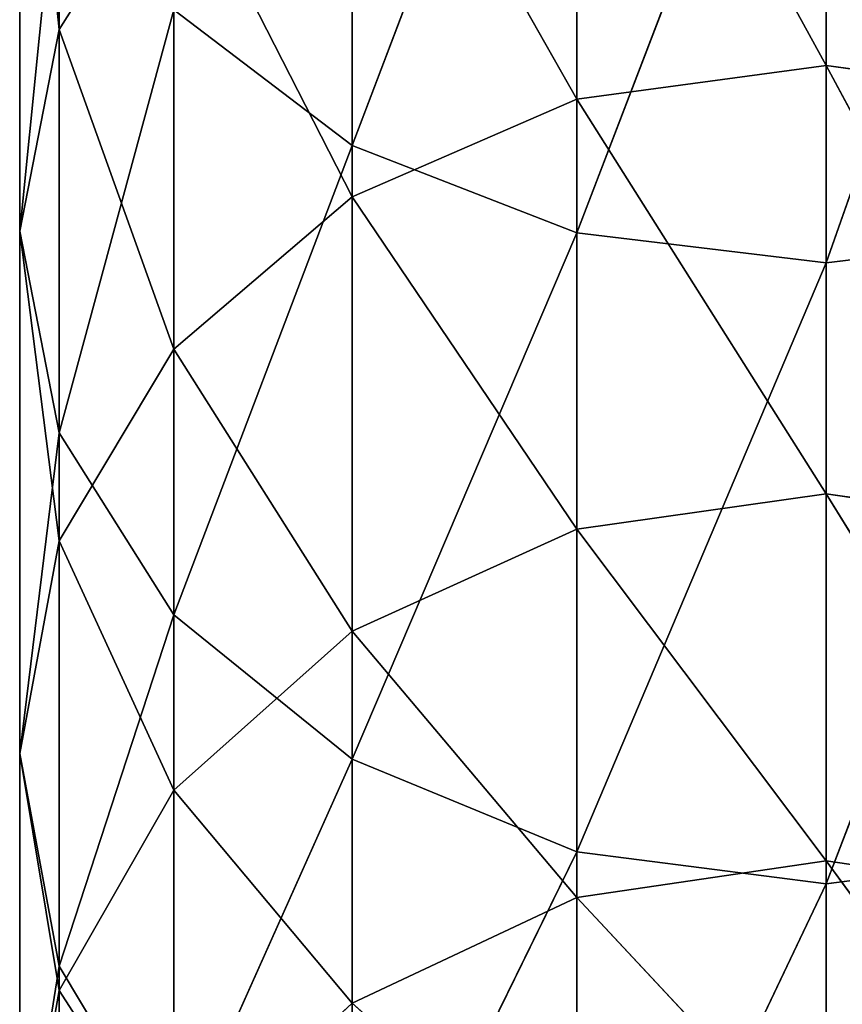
# Model space of a CAD drawing. Extents: x 907 to 1501, y 0 to 291.
# Tile 76 of 221: x 1199.74 to 1204.48, y 17.88 to 23.55. Entities that reach past the tile are written whole.
import ezdxf

# ---------------------------------------------------------------- set-up
doc = ezdxf.new("R2010")
doc.units = 0
doc.header["$LTSCALE"] = 25.4
doc.layers.get('0').update_dxf_attribs({"color": 13, "linetype": 'CONTINUOUS'})

# ---------------------------------------------------------------- blocks, each defined once
blk = doc.blocks.new('GIOTTO-LED-M-8170_STL')
at = {"color": 44}
for p, q in [((300.0646, 116.6391, 264.8284), (298.6277, 112.2448, 268.5808)), ((300.0646, 116.6391, 264.8284), (298.6277, 112.2448, 268.5808)), ((300.0646, 116.6391, 264.8284), (300.0646, 112.3926, 268.7539)), ((300.0646, 116.6391, 264.8284), (300.0646, 112.3926, 268.7539)), ((298.6277, 116.4782, 264.6675), (297.3314, 111.8158, 268.0786)), ((298.6277, 116.4782, 264.6675), (297.3314, 111.8158, 268.0786)), ((298.6277, 116.4782, 264.6675), (298.6277, 112.2448, 268.5808)), ((298.6277, 116.4782, 264.6675), (298.6277, 112.2448, 268.5808)), ((301.5015, 116.4782, 264.6675), (300.0646, 112.3926, 268.7539)), ((301.5015, 116.4782, 264.6675), (300.0646, 112.3926, 268.7539)), ((297.3314, 116.0112, 264.2004), (297.3314, 111.8158, 268.0786)), ((297.3314, 116.0112, 264.2004), (297.3314, 111.8158, 268.0786)), ((300.0646, 112.3926, 268.7539), (298.6277, 107.7173, 272.15)), ((300.0646, 112.3926, 268.7539), (298.6277, 107.7173, 272.15)), ((300.0646, 112.3926, 268.7539), (298.6277, 112.2448, 268.5808)), ((300.0646, 112.3926, 268.7539), (298.6277, 112.2448, 268.5808)), ((301.5015, 112.2448, 268.5808), (300.0646, 112.3926, 268.7539)), ((300.0646, 112.3926, 268.7539), (300.0646, 107.8511, 272.3341)), ((300.0646, 112.3926, 268.7539), (300.0646, 107.8511, 272.3341)), ((301.5015, 112.2448, 268.5808), (300.0646, 112.3926, 268.7539)), ((298.6277, 112.2448, 268.5808), (297.3314, 107.3291, 271.6156)), ((298.6277, 112.2448, 268.5808), (297.3314, 107.3291, 271.6156)), ((298.6277, 112.2448, 268.5808), (297.3314, 111.8158, 268.0786)), ((298.6277, 112.2448, 268.5808), (297.3314, 111.8158, 268.0786)), ((298.6277, 112.2448, 268.5808), (298.6277, 107.7173, 272.15)), ((298.6277, 112.2448, 268.5808), (298.6277, 107.7173, 272.15)), ((301.5015, 112.2448, 268.5808), (300.0646, 107.8511, 272.3341)), ((301.5015, 112.2448, 268.5808), (300.0646, 107.8511, 272.3341)), ((297.3314, 111.8158, 268.0786), (296.3027, 106.7244, 270.7834)), ((297.3314, 111.8158, 268.0786), (296.3027, 106.7244, 270.7834)), ((297.3314, 111.8158, 268.0786), (296.3027, 111.1477, 267.2964)), ((297.3314, 111.8158, 268.0786), (296.3027, 111.1477, 267.2964)), ((297.3314, 111.8158, 268.0786), (297.3314, 107.3291, 271.6156)), ((297.3314, 111.8158, 268.0786), (297.3314, 107.3291, 271.6156)), ((296.3027, 111.1477, 267.2964), (295.6422, 105.9625, 269.7347)), ((296.3027, 111.1477, 267.2964), (295.6422, 105.9625, 269.7347)), ((296.3027, 111.1477, 267.2964), (296.3027, 106.7244, 270.7834)), ((296.3027, 111.1477, 267.2964), (296.3027, 106.7244, 270.7834)), ((295.6422, 110.3058, 266.3107), (295.4146, 105.1179, 268.5722)), ((295.6422, 110.3058, 266.3107), (295.4146, 105.1179, 268.5722)), ((295.6422, 110.3058, 266.3107), (295.6422, 105.9625, 269.7347)), ((295.6422, 110.3058, 266.3107), (295.6422, 105.9625, 269.7347)), ((295.4146, 109.3726, 265.218), (295.4146, 105.1179, 268.5722)), ((295.4146, 109.3726, 265.218), (295.4146, 105.1179, 268.5722)), ((295.4146, 109.3726, 265.218), (295.6422, 104.2733, 267.4097)), ((295.4146, 109.3726, 265.218), (295.6422, 104.2733, 267.4097)), ((295.6422, 108.4394, 264.1254), (295.6422, 104.2733, 267.4097)), ((295.6422, 108.4394, 264.1254), (295.6422, 104.2733, 267.4097)), ((300.0646, 107.8511, 272.3341), (298.6277, 102.9238, 275.3529)), ((300.0646, 107.8511, 272.3341), (298.6277, 102.9238, 275.3529)), ((300.0646, 107.8511, 272.3341), (298.6277, 107.7173, 272.15)), ((300.0646, 107.8511, 272.3341), (298.6277, 107.7173, 272.15)), ((301.5015, 107.7173, 272.15), (300.0646, 107.8511, 272.3341)), ((300.0646, 107.8511, 272.3341), (300.0646, 103.0427, 275.547)), ((300.0646, 107.8511, 272.3341), (300.0646, 103.0427, 275.547)), ((301.5015, 107.7173, 272.15), (300.0646, 107.8511, 272.3341)), ((298.6277, 107.7173, 272.15), (297.3314, 102.5787, 274.7897)), ((298.6277, 107.7173, 272.15), (297.3314, 102.5787, 274.7897)), ((298.6277, 107.7173, 272.15), (297.3314, 107.3291, 271.6156)), ((298.6277, 107.7173, 272.15), (297.3314, 107.3291, 271.6156)), ((298.6277, 107.7173, 272.15), (298.6277, 102.9238, 275.3529)), ((298.6277, 107.7173, 272.15), (298.6277, 102.9238, 275.3529)), ((297.3314, 107.3291, 271.6156), (296.3027, 102.0412, 273.9126)), ((297.3314, 107.3291, 271.6156), (296.3027, 102.0412, 273.9126)), ((297.3314, 107.3291, 271.6156), (296.3027, 106.7244, 270.7834)), ((297.3314, 107.3291, 271.6156), (296.3027, 106.7244, 270.7834)), ((297.3314, 107.3291, 271.6156), (297.3314, 102.5787, 274.7897)), ((297.3314, 107.3291, 271.6156), (297.3314, 102.5787, 274.7897)), ((296.3027, 106.7244, 270.7834), (295.6422, 101.3639, 272.8074)), ((296.3027, 106.7244, 270.7834), (295.6422, 101.3639, 272.8074)), ((296.3027, 106.7244, 270.7834), (295.6422, 105.9625, 269.7347)), ((296.3027, 106.7244, 270.7834), (295.6422, 105.9625, 269.7347)), ((296.3027, 106.7244, 270.7834), (296.3027, 102.0412, 273.9126)), ((296.3027, 106.7244, 270.7834), (296.3027, 102.0412, 273.9126)), ((295.6422, 105.9625, 269.7347), (295.4146, 100.6131, 271.5822)), ((295.6422, 105.9625, 269.7347), (295.4146, 100.6131, 271.5822)), ((295.6422, 105.9625, 269.7347), (295.4146, 105.1179, 268.5722)), ((295.6422, 105.9625, 269.7347), (295.4146, 105.1179, 268.5722)), ((295.6422, 105.9625, 269.7347), (295.6422, 101.3639, 272.8074)), ((295.6422, 105.9625, 269.7347), (295.6422, 101.3639, 272.8074)), ((295.4146, 105.1179, 268.5722), (295.4146, 100.6131, 271.5822)), ((295.4146, 105.1179, 268.5722), (295.4146, 100.6131, 271.5822)), ((295.4146, 105.1179, 268.5722), (295.6422, 99.8623, 270.357)), ((295.4146, 105.1179, 268.5722), (295.6422, 99.8623, 270.357)), ((295.4146, 105.1179, 268.5722), (295.6422, 104.2733, 267.4097)), ((295.4146, 105.1179, 268.5722), (295.6422, 104.2733, 267.4097)), ((295.6422, 104.2733, 267.4097), (295.6422, 99.8623, 270.357)), ((295.6422, 104.2733, 267.4097), (295.6422, 99.8623, 270.357)), ((295.6422, 104.2733, 267.4097), (296.3027, 99.185, 269.2517)), ((295.6422, 104.2733, 267.4097), (296.3027, 99.185, 269.2517)), ((295.6422, 104.2733, 267.4097), (296.3027, 103.5114, 266.361)), ((295.6422, 104.2733, 267.4097), (296.3027, 103.5114, 266.361)), ((296.3027, 103.5114, 266.361), (296.3027, 99.185, 269.2517)), ((296.3027, 103.5114, 266.361), (296.3027, 99.185, 269.2517)), ((296.3027, 103.5114, 266.361), (297.3314, 98.6475, 268.3746)), ((296.3027, 103.5114, 266.361), (297.3314, 98.6475, 268.3746)), ((297.3314, 102.9067, 265.5287), (297.3314, 98.6475, 268.3746)), ((297.3314, 102.9067, 265.5287), (297.3314, 98.6475, 268.3746)), ((297.3314, 102.9067, 265.5287), (298.6277, 98.3024, 267.8115)), ((297.3314, 102.9067, 265.5287), (298.6277, 98.3024, 267.8115)), ((298.6277, 102.5185, 264.9944), (298.6277, 98.3024, 267.8115)), ((298.6277, 102.5185, 264.9944), (298.6277, 98.3024, 267.8115)), ((298.6277, 102.5185, 264.9944), (300.0646, 98.1835, 267.6174)), ((298.6277, 102.5185, 264.9944), (300.0646, 98.1835, 267.6174)), ((300.0646, 98.1835, 267.6174), (300.0646, 102.3847, 264.8102)), ((300.0646, 98.1835, 267.6174), (300.0646, 102.3847, 264.8102)), ((296.3027, 102.0412, 273.9126), (295.6422, 101.3639, 272.8074)), ((296.3027, 102.0412, 273.9126), (295.6422, 101.3639, 272.8074)), ((295.6422, 101.3639, 272.8074), (295.4146, 95.8861, 274.2295)), ((295.6422, 101.3639, 272.8074), (295.4146, 95.8861, 274.2295)), ((295.6422, 101.3639, 272.8074), (295.4146, 100.6131, 271.5822)), ((295.6422, 101.3639, 272.8074), (295.4146, 100.6131, 271.5822)), ((295.6422, 101.3639, 272.8074), (295.6422, 96.5384, 275.5098)), ((295.6422, 101.3639, 272.8074), (295.6422, 96.5384, 275.5098)), ((295.4146, 100.6131, 271.5822), (295.4146, 95.8861, 274.2295)), ((295.4146, 100.6131, 271.5822), (295.4146, 95.8861, 274.2295)), ((295.4146, 100.6131, 271.5822), (295.6422, 95.2337, 272.9491)), ((295.4146, 100.6131, 271.5822), (295.6422, 95.2337, 272.9491)), ((295.4146, 100.6131, 271.5822), (295.6422, 99.8623, 270.357)), ((295.4146, 100.6131, 271.5822), (295.6422, 99.8623, 270.357)), ((295.6422, 99.8623, 270.357), (295.6422, 95.2337, 272.9491)), ((295.6422, 99.8623, 270.357), (295.6422, 95.2337, 272.9491)), ((295.6422, 99.8623, 270.357), (296.3027, 94.6452, 271.7941)), ((295.6422, 99.8623, 270.357), (296.3027, 94.6452, 271.7941)), ((295.6422, 99.8623, 270.357), (296.3027, 99.185, 269.2517)), ((295.6422, 99.8623, 270.357), (296.3027, 99.185, 269.2517)), ((296.3027, 99.185, 269.2517), (296.3027, 94.6452, 271.7941)), ((296.3027, 99.185, 269.2517), (296.3027, 94.6452, 271.7941)), ((296.3027, 99.185, 269.2517), (297.3314, 94.1782, 270.8775)), ((296.3027, 99.185, 269.2517), (297.3314, 94.1782, 270.8775)), ((296.3027, 99.185, 269.2517), (297.3314, 98.6475, 268.3746)), ((296.3027, 99.185, 269.2517), (297.3314, 98.6475, 268.3746)), ((297.3314, 98.6475, 268.3746), (297.3314, 94.1782, 270.8775)), ((297.3314, 98.6475, 268.3746), (297.3314, 94.1782, 270.8775)), ((297.3314, 98.6475, 268.3746), (298.6277, 93.8783, 270.2891)), ((297.3314, 98.6475, 268.3746), (298.6277, 93.8783, 270.2891)), ((297.3314, 98.6475, 268.3746), (298.6277, 98.3024, 267.8115)), ((297.3314, 98.6475, 268.3746), (298.6277, 98.3024, 267.8115)), ((298.6277, 98.3024, 267.8115), (298.6277, 93.8783, 270.2891)), ((298.6277, 98.3024, 267.8115), (298.6277, 93.8783, 270.2891)), ((298.6277, 98.3024, 267.8115), (300.0646, 93.775, 270.0863)), ((298.6277, 98.3024, 267.8115), (300.0646, 93.775, 270.0863)), ((298.6277, 98.3024, 267.8115), (300.0646, 98.1835, 267.6174)), ((298.6277, 98.3024, 267.8115), (300.0646, 98.1835, 267.6174)), ((300.0646, 98.1835, 267.6174), (301.5015, 98.3024, 267.8115)), ((300.0646, 98.1835, 267.6174), (301.5015, 98.3024, 267.8115)), ((300.0646, 93.775, 270.0863), (300.0646, 98.1835, 267.6174)), ((300.0646, 98.1835, 267.6174), (301.5015, 93.8783, 270.2891)), ((300.0646, 98.1835, 267.6174), (301.5015, 93.8783, 270.2891)), ((300.0646, 93.775, 270.0863), (300.0646, 98.1835, 267.6174)), ((295.4146, 95.8861, 274.2295), (295.6422, 95.2337, 272.9491)), ((295.4146, 95.8861, 274.2295), (295.6422, 95.2337, 272.9491)), ((295.6422, 95.2337, 272.9491), (295.6422, 90.416, 275.1701)), ((295.6422, 95.2337, 272.9491), (295.6422, 90.416, 275.1701)), ((295.6422, 95.2337, 272.9491), (296.3027, 89.9199, 273.9725)), ((295.6422, 95.2337, 272.9491), (296.3027, 89.9199, 273.9725)), ((295.6422, 95.2337, 272.9491), (296.3027, 94.6452, 271.7941)), ((295.6422, 95.2337, 272.9491), (296.3027, 94.6452, 271.7941)), ((296.3027, 94.6452, 271.7941), (296.3027, 89.9199, 273.9725)), ((296.3027, 94.6452, 271.7941), (296.3027, 89.9199, 273.9725)), ((296.3027, 94.6452, 271.7941), (297.3314, 89.5262, 273.0221)), ((296.3027, 94.6452, 271.7941), (297.3314, 89.5262, 273.0221)), ((296.3027, 94.6452, 271.7941), (297.3314, 94.1782, 270.8775)), ((296.3027, 94.6452, 271.7941), (297.3314, 94.1782, 270.8775)), ((297.3314, 94.1782, 270.8775), (297.3314, 89.5262, 273.0221)), ((297.3314, 94.1782, 270.8775), (297.3314, 89.5262, 273.0221)), ((297.3314, 94.1782, 270.8775), (298.6277, 89.2735, 272.4119)), ((297.3314, 94.1782, 270.8775), (298.6277, 89.2735, 272.4119)), ((297.3314, 94.1782, 270.8775), (298.6277, 93.8783, 270.2891)), ((297.3314, 94.1782, 270.8775), (298.6277, 93.8783, 270.2891)), ((298.6277, 93.8783, 270.2891), (298.6277, 89.2735, 272.4119)), ((298.6277, 93.8783, 270.2891), (298.6277, 89.2735, 272.4119)), ((298.6277, 93.8783, 270.2891), (300.0646, 89.1864, 272.2016)), ((298.6277, 93.8783, 270.2891), (300.0646, 89.1864, 272.2016)), ((298.6277, 93.8783, 270.2891), (300.0646, 93.775, 270.0863)), ((298.6277, 93.8783, 270.2891), (300.0646, 93.775, 270.0863)), ((300.0646, 93.775, 270.0863), (301.5015, 93.8783, 270.2891)), ((300.0646, 93.775, 270.0863), (301.5015, 93.8783, 270.2891)), ((300.0646, 89.1864, 272.2016), (300.0646, 93.775, 270.0863)), ((300.0646, 93.775, 270.0863), (301.5015, 89.2735, 272.4119)), ((300.0646, 93.775, 270.0863), (301.5015, 89.2735, 272.4119)), ((300.0646, 89.1864, 272.2016), (300.0646, 93.775, 270.0863)), ((296.3027, 89.9199, 273.9725), (297.3314, 89.5262, 273.0221)), ((296.3027, 89.9199, 273.9725), (297.3314, 89.5262, 273.0221)), ((297.3314, 89.5262, 273.0221), (297.3314, 84.7204, 274.7951)), ((297.3314, 89.5262, 273.0221), (297.3314, 84.7204, 274.7951)), ((297.3314, 89.5262, 273.0221), (298.6277, 84.5163, 274.1669)), ((297.3314, 89.5262, 273.0221), (298.6277, 84.5163, 274.1669)), ((297.3314, 89.5262, 273.0221), (298.6277, 89.2735, 272.4119)), ((297.3314, 89.5262, 273.0221), (298.6277, 89.2735, 272.4119)), ((298.6277, 89.2735, 272.4119), (298.6277, 84.5163, 274.1669)), ((298.6277, 89.2735, 272.4119), (298.6277, 84.5163, 274.1669)), ((298.6277, 89.2735, 272.4119), (300.0646, 84.446, 273.9505)), ((298.6277, 89.2735, 272.4119), (300.0646, 84.446, 273.9505)), ((298.6277, 89.2735, 272.4119), (300.0646, 89.1864, 272.2016)), ((298.6277, 89.2735, 272.4119), (300.0646, 89.1864, 272.2016)), ((300.0646, 89.1864, 272.2016), (301.5015, 89.2735, 272.4119)), ((300.0646, 89.1864, 272.2016), (301.5015, 89.2735, 272.4119)), ((300.0646, 84.446, 273.9505), (300.0646, 89.1864, 272.2016)), ((300.0646, 89.1864, 272.2016), (301.5015, 84.5163, 274.1669)), ((300.0646, 89.1864, 272.2016), (301.5015, 84.5163, 274.1669)), ((300.0646, 84.446, 273.9505), (300.0646, 89.1864, 272.2016))]:
    blk.add_line(p, q, dxfattribs=at)
mesh = blk.add_polyface(dxfattribs=at)
corners = [(300.0646, 116.6391, 264.8284), (298.6277, 112.2448, 268.5808), (300.0646, 112.3926, 268.7539)]
mesh.append_faces([[corners[k] for k in face] for face in [(0, 1, 2)]], dxfattribs={"color": 44})
mesh = blk.add_polyface(dxfattribs=at)
corners = [(300.0646, 116.6391, 264.8284), (298.6277, 116.4782, 264.6675), (298.6277, 112.2448, 268.5808)]
mesh.append_faces([[corners[k] for k in face] for face in [(0, 1, 2)]], dxfattribs={"color": 44})
mesh = blk.add_polyface(dxfattribs=at)
corners = [(301.5015, 116.4782, 264.6675), (300.0646, 116.6391, 264.8284), (300.0646, 112.3926, 268.7539)]
mesh.append_faces([[corners[k] for k in face] for face in [(0, 1, 2)]], dxfattribs={"color": 44})
mesh = blk.add_polyface(dxfattribs=at)
corners = [(298.6277, 116.4782, 264.6675), (297.3314, 111.8158, 268.0786), (298.6277, 112.2448, 268.5808)]
mesh.append_faces([[corners[k] for k in face] for face in [(0, 1, 2)]], dxfattribs={"color": 44})
mesh = blk.add_polyface(dxfattribs=at)
corners = [(298.6277, 116.4782, 264.6675), (297.3314, 116.0112, 264.2004), (297.3314, 111.8158, 268.0786)]
mesh.append_faces([[corners[k] for k in face] for face in [(0, 1, 2)]], dxfattribs={"color": 44})
mesh = blk.add_polyface(dxfattribs=at)
corners = [(301.5015, 116.4782, 264.6675), (300.0646, 112.3926, 268.7539), (301.5015, 112.2448, 268.5808)]
mesh.append_faces([[corners[k] for k in face] for face in [(0, 1, 2)]], dxfattribs={"color": 44})
mesh = blk.add_polyface(dxfattribs=at)
corners = [(297.3314, 116.0112, 264.2004), (296.3027, 111.1477, 267.2964), (297.3314, 111.8158, 268.0786)]
mesh.append_faces([[corners[k] for k in face] for face in [(0, 1, 2)]], dxfattribs={"color": 44})
mesh = blk.add_polyface(dxfattribs=at)
corners = [(300.0646, 112.3926, 268.7539), (298.6277, 107.7173, 272.15), (300.0646, 107.8511, 272.3341)]
mesh.append_faces([[corners[k] for k in face] for face in [(0, 1, 2)]], dxfattribs={"color": 44})
mesh = blk.add_polyface(dxfattribs=at)
corners = [(300.0646, 112.3926, 268.7539), (298.6277, 112.2448, 268.5808), (298.6277, 107.7173, 272.15)]
mesh.append_faces([[corners[k] for k in face] for face in [(0, 1, 2)]], dxfattribs={"color": 44})
mesh = blk.add_polyface(dxfattribs=at)
corners = [(301.5015, 112.2448, 268.5808), (300.0646, 112.3926, 268.7539), (300.0646, 107.8511, 272.3341)]
mesh.append_faces([[corners[k] for k in face] for face in [(0, 1, 2)]], dxfattribs={"color": 44})
mesh = blk.add_polyface(dxfattribs=at)
corners = [(298.6277, 112.2448, 268.5808), (297.3314, 107.3291, 271.6156), (298.6277, 107.7173, 272.15)]
mesh.append_faces([[corners[k] for k in face] for face in [(0, 1, 2)]], dxfattribs={"color": 44})
mesh = blk.add_polyface(dxfattribs=at)
corners = [(298.6277, 112.2448, 268.5808), (297.3314, 111.8158, 268.0786), (297.3314, 107.3291, 271.6156)]
mesh.append_faces([[corners[k] for k in face] for face in [(0, 1, 2)]], dxfattribs={"color": 44})
mesh = blk.add_polyface(dxfattribs=at)
corners = [(301.5015, 112.2448, 268.5808), (300.0646, 107.8511, 272.3341), (301.5015, 107.7173, 272.15)]
mesh.append_faces([[corners[k] for k in face] for face in [(0, 1, 2)]], dxfattribs={"color": 44})
mesh = blk.add_polyface(dxfattribs=at)
corners = [(297.3314, 111.8158, 268.0786), (296.3027, 106.7244, 270.7834), (297.3314, 107.3291, 271.6156)]
mesh.append_faces([[corners[k] for k in face] for face in [(0, 1, 2)]], dxfattribs={"color": 44})
mesh = blk.add_polyface(dxfattribs=at)
corners = [(297.3314, 111.8158, 268.0786), (296.3027, 111.1477, 267.2964), (296.3027, 106.7244, 270.7834)]
mesh.append_faces([[corners[k] for k in face] for face in [(0, 1, 2)]], dxfattribs={"color": 44})
mesh = blk.add_polyface(dxfattribs=at)
corners = [(296.3027, 111.1477, 267.2964), (295.6422, 105.9625, 269.7347), (296.3027, 106.7244, 270.7834)]
mesh.append_faces([[corners[k] for k in face] for face in [(0, 1, 2)]], dxfattribs={"color": 44})
mesh = blk.add_polyface(dxfattribs=at)
corners = [(296.3027, 111.1477, 267.2964), (295.6422, 110.3058, 266.3107), (295.6422, 105.9625, 269.7347)]
mesh.append_faces([[corners[k] for k in face] for face in [(0, 1, 2)]], dxfattribs={"color": 44})
mesh = blk.add_polyface(dxfattribs=at)
corners = [(295.6422, 110.3058, 266.3107), (295.4146, 105.1179, 268.5722), (295.6422, 105.9625, 269.7347)]
mesh.append_faces([[corners[k] for k in face] for face in [(0, 1, 2)]], dxfattribs={"color": 44})
mesh = blk.add_polyface(dxfattribs=at)
corners = [(295.6422, 110.3058, 266.3107), (295.4146, 109.3726, 265.218), (295.4146, 105.1179, 268.5722)]
mesh.append_faces([[corners[k] for k in face] for face in [(0, 1, 2)]], dxfattribs={"color": 44})
mesh = blk.add_polyface(dxfattribs=at)
corners = [(295.4146, 109.3726, 265.218), (295.6422, 104.2733, 267.4097), (295.4146, 105.1179, 268.5722)]
mesh.append_faces([[corners[k] for k in face] for face in [(0, 1, 2)]], dxfattribs={"color": 44})
mesh = blk.add_polyface(dxfattribs=at)
corners = [(295.4146, 109.3726, 265.218), (295.6422, 108.4394, 264.1254), (295.6422, 104.2733, 267.4097)]
mesh.append_faces([[corners[k] for k in face] for face in [(0, 1, 2)]], dxfattribs={"color": 44})
mesh = blk.add_polyface(dxfattribs=at)
corners = [(295.6422, 108.4394, 264.1254), (296.3027, 103.5114, 266.361), (295.6422, 104.2733, 267.4097)]
mesh.append_faces([[corners[k] for k in face] for face in [(0, 1, 2)]], dxfattribs={"color": 44})
mesh = blk.add_polyface(dxfattribs=at)
corners = [(300.0646, 107.8511, 272.3341), (298.6277, 102.9238, 275.3529), (300.0646, 103.0427, 275.547)]
mesh.append_faces([[corners[k] for k in face] for face in [(0, 1, 2)]], dxfattribs={"color": 44})
mesh = blk.add_polyface(dxfattribs=at)
corners = [(300.0646, 107.8511, 272.3341), (298.6277, 107.7173, 272.15), (298.6277, 102.9238, 275.3529)]
mesh.append_faces([[corners[k] for k in face] for face in [(0, 1, 2)]], dxfattribs={"color": 44})
mesh = blk.add_polyface(dxfattribs=at)
corners = [(301.5015, 107.7173, 272.15), (300.0646, 107.8511, 272.3341), (300.0646, 103.0427, 275.547)]
mesh.append_faces([[corners[k] for k in face] for face in [(0, 1, 2)]], dxfattribs={"color": 44})
mesh = blk.add_polyface(dxfattribs=at)
corners = [(298.6277, 107.7173, 272.15), (297.3314, 102.5787, 274.7897), (298.6277, 102.9238, 275.3529)]
mesh.append_faces([[corners[k] for k in face] for face in [(0, 1, 2)]], dxfattribs={"color": 44})
mesh = blk.add_polyface(dxfattribs=at)
corners = [(298.6277, 107.7173, 272.15), (297.3314, 107.3291, 271.6156), (297.3314, 102.5787, 274.7897)]
mesh.append_faces([[corners[k] for k in face] for face in [(0, 1, 2)]], dxfattribs={"color": 44})
mesh = blk.add_polyface(dxfattribs=at)
corners = [(301.5015, 107.7173, 272.15), (300.0646, 103.0427, 275.547), (301.5015, 102.9238, 275.3529)]
mesh.append_faces([[corners[k] for k in face] for face in [(0, 1, 2)]], dxfattribs={"color": 44})
mesh = blk.add_polyface(dxfattribs=at)
corners = [(297.3314, 107.3291, 271.6156), (296.3027, 102.0412, 273.9126), (297.3314, 102.5787, 274.7897)]
mesh.append_faces([[corners[k] for k in face] for face in [(0, 1, 2)]], dxfattribs={"color": 44})
mesh = blk.add_polyface(dxfattribs=at)
corners = [(297.3314, 107.3291, 271.6156), (296.3027, 106.7244, 270.7834), (296.3027, 102.0412, 273.9126)]
mesh.append_faces([[corners[k] for k in face] for face in [(0, 1, 2)]], dxfattribs={"color": 44})
mesh = blk.add_polyface(dxfattribs=at)
corners = [(296.3027, 106.7244, 270.7834), (295.6422, 101.3639, 272.8074), (296.3027, 102.0412, 273.9126)]
mesh.append_faces([[corners[k] for k in face] for face in [(0, 1, 2)]], dxfattribs={"color": 44})
mesh = blk.add_polyface(dxfattribs=at)
corners = [(296.3027, 106.7244, 270.7834), (295.6422, 105.9625, 269.7347), (295.6422, 101.3639, 272.8074)]
mesh.append_faces([[corners[k] for k in face] for face in [(0, 1, 2)]], dxfattribs={"color": 44})
mesh = blk.add_polyface(dxfattribs=at)
corners = [(295.6422, 105.9625, 269.7347), (295.4146, 100.6131, 271.5822), (295.6422, 101.3639, 272.8074)]
mesh.append_faces([[corners[k] for k in face] for face in [(0, 1, 2)]], dxfattribs={"color": 44})
mesh = blk.add_polyface(dxfattribs=at)
corners = [(295.6422, 105.9625, 269.7347), (295.4146, 105.1179, 268.5722), (295.4146, 100.6131, 271.5822)]
mesh.append_faces([[corners[k] for k in face] for face in [(0, 1, 2)]], dxfattribs={"color": 44})
mesh = blk.add_polyface(dxfattribs=at)
corners = [(295.4146, 105.1179, 268.5722), (295.6422, 99.8623, 270.357), (295.4146, 100.6131, 271.5822)]
mesh.append_faces([[corners[k] for k in face] for face in [(0, 1, 2)]], dxfattribs={"color": 44})
mesh = blk.add_polyface(dxfattribs=at)
corners = [(295.4146, 105.1179, 268.5722), (295.6422, 104.2733, 267.4097), (295.6422, 99.8623, 270.357)]
mesh.append_faces([[corners[k] for k in face] for face in [(0, 1, 2)]], dxfattribs={"color": 44})
mesh = blk.add_polyface(dxfattribs=at)
corners = [(295.6422, 104.2733, 267.4097), (296.3027, 99.185, 269.2517), (295.6422, 99.8623, 270.357)]
mesh.append_faces([[corners[k] for k in face] for face in [(0, 1, 2)]], dxfattribs={"color": 44})
mesh = blk.add_polyface(dxfattribs=at)
corners = [(295.6422, 104.2733, 267.4097), (296.3027, 103.5114, 266.361), (296.3027, 99.185, 269.2517)]
mesh.append_faces([[corners[k] for k in face] for face in [(0, 1, 2)]], dxfattribs={"color": 44})
mesh = blk.add_polyface(dxfattribs=at)
corners = [(296.3027, 103.5114, 266.361), (297.3314, 98.6475, 268.3746), (296.3027, 99.185, 269.2517)]
mesh.append_faces([[corners[k] for k in face] for face in [(0, 1, 2)]], dxfattribs={"color": 44})
mesh = blk.add_polyface(dxfattribs=at)
corners = [(296.3027, 103.5114, 266.361), (297.3314, 102.9067, 265.5287), (297.3314, 98.6475, 268.3746)]
mesh.append_faces([[corners[k] for k in face] for face in [(0, 1, 2)]], dxfattribs={"color": 44})
mesh = blk.add_polyface(dxfattribs=at)
corners = [(298.6277, 98.3024, 267.8115), (297.3314, 98.6475, 268.3746), (297.3314, 102.9067, 265.5287)]
mesh.append_faces([[corners[k] for k in face] for face in [(0, 1, 2)]], dxfattribs={"color": 44})
mesh = blk.add_polyface(dxfattribs=at)
corners = [(298.6277, 98.3024, 267.8115), (297.3314, 102.9067, 265.5287), (298.6277, 102.5185, 264.9944)]
mesh.append_faces([[corners[k] for k in face] for face in [(0, 1, 2)]], dxfattribs={"color": 44})
mesh = blk.add_polyface(dxfattribs=at)
corners = [(300.0646, 98.1835, 267.6174), (298.6277, 98.3024, 267.8115), (298.6277, 102.5185, 264.9944)]
mesh.append_faces([[corners[k] for k in face] for face in [(0, 1, 2)]], dxfattribs={"color": 44})
mesh = blk.add_polyface(dxfattribs=at)
corners = [(300.0646, 98.1835, 267.6174), (298.6277, 102.5185, 264.9944), (300.0646, 102.3847, 264.8102)]
mesh.append_faces([[corners[k] for k in face] for face in [(0, 1, 2)]], dxfattribs={"color": 44})
mesh = blk.add_polyface(dxfattribs=at)
corners = [(301.5015, 98.3024, 267.8115), (300.0646, 102.3847, 264.8102), (301.5015, 102.5185, 264.9944)]
mesh.append_faces([[corners[k] for k in face] for face in [(0, 1, 2)]], dxfattribs={"color": 44})
mesh = blk.add_polyface(dxfattribs=at)
corners = [(301.5015, 98.3024, 267.8115), (300.0646, 98.1835, 267.6174), (300.0646, 102.3847, 264.8102)]
mesh.append_faces([[corners[k] for k in face] for face in [(0, 1, 2)]], dxfattribs={"color": 44})
mesh = blk.add_polyface(dxfattribs=at)
corners = [(296.3027, 102.0412, 273.9126), (295.6422, 101.3639, 272.8074), (295.6422, 96.5384, 275.5098)]
mesh.append_faces([[corners[k] for k in face] for face in [(0, 1, 2)]], dxfattribs={"color": 44})
mesh = blk.add_polyface(dxfattribs=at)
corners = [(295.6422, 101.3639, 272.8074), (295.4146, 95.8861, 274.2295), (295.6422, 96.5384, 275.5098)]
mesh.append_faces([[corners[k] for k in face] for face in [(0, 1, 2)]], dxfattribs={"color": 44})
mesh = blk.add_polyface(dxfattribs=at)
corners = [(295.6422, 101.3639, 272.8074), (295.4146, 100.6131, 271.5822), (295.4146, 95.8861, 274.2295)]
mesh.append_faces([[corners[k] for k in face] for face in [(0, 1, 2)]], dxfattribs={"color": 44})
mesh = blk.add_polyface(dxfattribs=at)
corners = [(295.4146, 100.6131, 271.5822), (295.6422, 95.2337, 272.9491), (295.4146, 95.8861, 274.2295)]
mesh.append_faces([[corners[k] for k in face] for face in [(0, 1, 2)]], dxfattribs={"color": 44})
mesh = blk.add_polyface(dxfattribs=at)
corners = [(295.4146, 100.6131, 271.5822), (295.6422, 99.8623, 270.357), (295.6422, 95.2337, 272.9491)]
mesh.append_faces([[corners[k] for k in face] for face in [(0, 1, 2)]], dxfattribs={"color": 44})
mesh = blk.add_polyface(dxfattribs=at)
corners = [(295.6422, 99.8623, 270.357), (296.3027, 94.6452, 271.7941), (295.6422, 95.2337, 272.9491)]
mesh.append_faces([[corners[k] for k in face] for face in [(0, 1, 2)]], dxfattribs={"color": 44})
mesh = blk.add_polyface(dxfattribs=at)
corners = [(295.6422, 99.8623, 270.357), (296.3027, 99.185, 269.2517), (296.3027, 94.6452, 271.7941)]
mesh.append_faces([[corners[k] for k in face] for face in [(0, 1, 2)]], dxfattribs={"color": 44})
mesh = blk.add_polyface(dxfattribs=at)
corners = [(296.3027, 99.185, 269.2517), (297.3314, 94.1782, 270.8775), (296.3027, 94.6452, 271.7941)]
mesh.append_faces([[corners[k] for k in face] for face in [(0, 1, 2)]], dxfattribs={"color": 44})
mesh = blk.add_polyface(dxfattribs=at)
corners = [(296.3027, 99.185, 269.2517), (297.3314, 98.6475, 268.3746), (297.3314, 94.1782, 270.8775)]
mesh.append_faces([[corners[k] for k in face] for face in [(0, 1, 2)]], dxfattribs={"color": 44})
mesh = blk.add_polyface(dxfattribs=at)
corners = [(298.6277, 93.8783, 270.2891), (297.3314, 94.1782, 270.8775), (297.3314, 98.6475, 268.3746)]
mesh.append_faces([[corners[k] for k in face] for face in [(0, 1, 2)]], dxfattribs={"color": 44})
mesh = blk.add_polyface(dxfattribs=at)
corners = [(298.6277, 93.8783, 270.2891), (297.3314, 98.6475, 268.3746), (298.6277, 98.3024, 267.8115)]
mesh.append_faces([[corners[k] for k in face] for face in [(0, 1, 2)]], dxfattribs={"color": 44})
mesh = blk.add_polyface(dxfattribs=at)
corners = [(300.0646, 93.775, 270.0863), (298.6277, 93.8783, 270.2891), (298.6277, 98.3024, 267.8115)]
mesh.append_faces([[corners[k] for k in face] for face in [(0, 1, 2)]], dxfattribs={"color": 44})
mesh = blk.add_polyface(dxfattribs=at)
corners = [(300.0646, 93.775, 270.0863), (298.6277, 98.3024, 267.8115), (300.0646, 98.1835, 267.6174)]
mesh.append_faces([[corners[k] for k in face] for face in [(0, 1, 2)]], dxfattribs={"color": 44})
mesh = blk.add_polyface(dxfattribs=at)
corners = [(301.5015, 93.8783, 270.2891), (300.0646, 98.1835, 267.6174), (301.5015, 98.3024, 267.8115)]
mesh.append_faces([[corners[k] for k in face] for face in [(0, 1, 2)]], dxfattribs={"color": 44})
mesh = blk.add_polyface(dxfattribs=at)
corners = [(301.5015, 93.8783, 270.2891), (300.0646, 93.775, 270.0863), (300.0646, 98.1835, 267.6174)]
mesh.append_faces([[corners[k] for k in face] for face in [(0, 1, 2)]], dxfattribs={"color": 44})
mesh = blk.add_polyface(dxfattribs=at)
corners = [(295.4146, 95.8861, 274.2295), (295.6422, 95.2337, 272.9491), (295.6422, 90.416, 275.1701)]
mesh.append_faces([[corners[k] for k in face] for face in [(0, 1, 2)]], dxfattribs={"color": 44})
mesh = blk.add_polyface(dxfattribs=at)
corners = [(295.6422, 95.2337, 272.9491), (296.3027, 89.9199, 273.9725), (295.6422, 90.416, 275.1701)]
mesh.append_faces([[corners[k] for k in face] for face in [(0, 1, 2)]], dxfattribs={"color": 44})
mesh = blk.add_polyface(dxfattribs=at)
corners = [(295.6422, 95.2337, 272.9491), (296.3027, 94.6452, 271.7941), (296.3027, 89.9199, 273.9725)]
mesh.append_faces([[corners[k] for k in face] for face in [(0, 1, 2)]], dxfattribs={"color": 44})
mesh = blk.add_polyface(dxfattribs=at)
corners = [(296.3027, 94.6452, 271.7941), (297.3314, 89.5262, 273.0221), (296.3027, 89.9199, 273.9725)]
mesh.append_faces([[corners[k] for k in face] for face in [(0, 1, 2)]], dxfattribs={"color": 44})
mesh = blk.add_polyface(dxfattribs=at)
corners = [(296.3027, 94.6452, 271.7941), (297.3314, 94.1782, 270.8775), (297.3314, 89.5262, 273.0221)]
mesh.append_faces([[corners[k] for k in face] for face in [(0, 1, 2)]], dxfattribs={"color": 44})
mesh = blk.add_polyface(dxfattribs=at)
corners = [(298.6277, 89.2735, 272.4119), (297.3314, 89.5262, 273.0221), (297.3314, 94.1782, 270.8775)]
mesh.append_faces([[corners[k] for k in face] for face in [(0, 1, 2)]], dxfattribs={"color": 44})
mesh = blk.add_polyface(dxfattribs=at)
corners = [(298.6277, 89.2735, 272.4119), (297.3314, 94.1782, 270.8775), (298.6277, 93.8783, 270.2891)]
mesh.append_faces([[corners[k] for k in face] for face in [(0, 1, 2)]], dxfattribs={"color": 44})
mesh = blk.add_polyface(dxfattribs=at)
corners = [(300.0646, 89.1864, 272.2016), (298.6277, 89.2735, 272.4119), (298.6277, 93.8783, 270.2891)]
mesh.append_faces([[corners[k] for k in face] for face in [(0, 1, 2)]], dxfattribs={"color": 44})
mesh = blk.add_polyface(dxfattribs=at)
corners = [(300.0646, 89.1864, 272.2016), (298.6277, 93.8783, 270.2891), (300.0646, 93.775, 270.0863)]
mesh.append_faces([[corners[k] for k in face] for face in [(0, 1, 2)]], dxfattribs={"color": 44})
mesh = blk.add_polyface(dxfattribs=at)
corners = [(301.5015, 89.2735, 272.4119), (300.0646, 93.775, 270.0863), (301.5015, 93.8783, 270.2891)]
mesh.append_faces([[corners[k] for k in face] for face in [(0, 1, 2)]], dxfattribs={"color": 44})
mesh = blk.add_polyface(dxfattribs=at)
corners = [(301.5015, 89.2735, 272.4119), (300.0646, 89.1864, 272.2016), (300.0646, 93.775, 270.0863)]
mesh.append_faces([[corners[k] for k in face] for face in [(0, 1, 2)]], dxfattribs={"color": 44})
mesh = blk.add_polyface(dxfattribs=at)
corners = [(296.3027, 89.9199, 273.9725), (297.3314, 89.5262, 273.0221), (297.3314, 84.7204, 274.7951)]
mesh.append_faces([[corners[k] for k in face] for face in [(0, 1, 2)]], dxfattribs={"color": 44})
mesh = blk.add_polyface(dxfattribs=at)
corners = [(298.6277, 84.5163, 274.1669), (297.3314, 84.7204, 274.7951), (297.3314, 89.5262, 273.0221)]
mesh.append_faces([[corners[k] for k in face] for face in [(0, 1, 2)]], dxfattribs={"color": 44})
mesh = blk.add_polyface(dxfattribs=at)
corners = [(298.6277, 84.5163, 274.1669), (297.3314, 89.5262, 273.0221), (298.6277, 89.2735, 272.4119)]
mesh.append_faces([[corners[k] for k in face] for face in [(0, 1, 2)]], dxfattribs={"color": 44})
mesh = blk.add_polyface(dxfattribs=at)
corners = [(300.0646, 84.446, 273.9505), (298.6277, 84.5163, 274.1669), (298.6277, 89.2735, 272.4119)]
mesh.append_faces([[corners[k] for k in face] for face in [(0, 1, 2)]], dxfattribs={"color": 44})
mesh = blk.add_polyface(dxfattribs=at)
corners = [(300.0646, 84.446, 273.9505), (298.6277, 89.2735, 272.4119), (300.0646, 89.1864, 272.2016)]
mesh.append_faces([[corners[k] for k in face] for face in [(0, 1, 2)]], dxfattribs={"color": 44})
mesh = blk.add_polyface(dxfattribs=at)
corners = [(301.5015, 84.5163, 274.1669), (300.0646, 89.1864, 272.2016), (301.5015, 89.2735, 272.4119)]
mesh.append_faces([[corners[k] for k in face] for face in [(0, 1, 2)]], dxfattribs={"color": 44})
mesh = blk.add_polyface(dxfattribs=at)
corners = [(301.5015, 84.5163, 274.1669), (300.0646, 84.446, 273.9505), (300.0646, 89.1864, 272.2016)]
mesh.append_faces([[corners[k] for k in face] for face in [(0, 1, 2)]], dxfattribs={"color": 44})

msp = doc.modelspace()

# ---------------------------------------------------------------- block references
at = {"color": 0, "extrusion": (0, -1, -5.55112e-17)}
msp.add_blockref('GIOTTO-LED-M-8170_STL', (904.3271, 1479.1888, -290.9062), dxfattribs=at)

doc.saveas('drawing.dxf')
